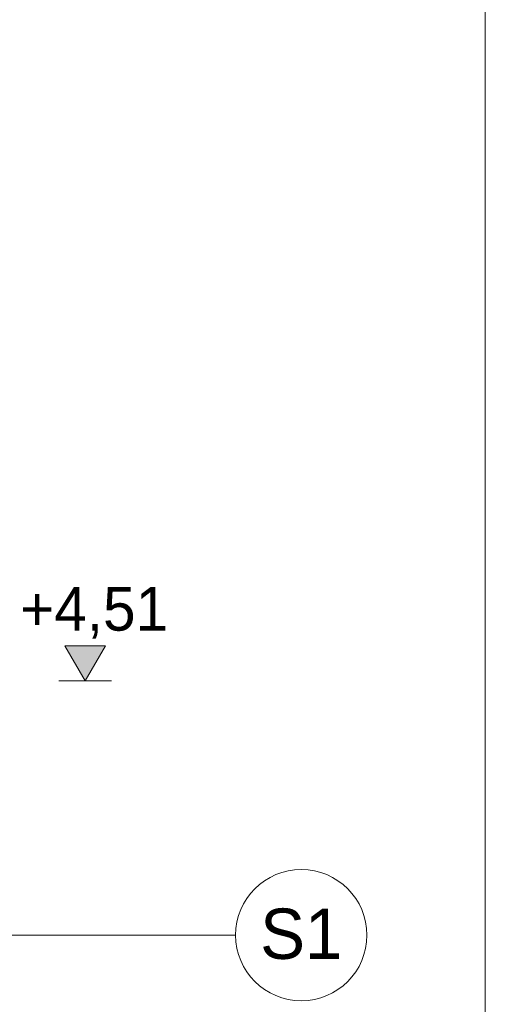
# Model space of a CAD drawing. Extents: x -396299 to -11759, y -15022 to 18278.
# Tile 72 of 204: x -223150 to -221022, y -426 to 4075. Entities that reach past the tile are written whole.
import ezdxf

# ---------------------------------------------------------------- set-up
doc = ezdxf.new("R2010")
doc.units = 0
doc.header["$MEASUREMENT"] = 0
doc.layers.add('Arch opisy', color=7, linetype='Continuous')
doc.layers.add('Arch wymiary', color=7, linetype='Continuous')
for name, color, linetype, lineweight in [('Arch opisy_Nr_Pióra__1', 7, 'Continuous', 25), ('Arch opisy_Nr_Pióra__21', 7, 'Continuous', 13), ('ARCH TABELA_Nr_Pióra__21', 7, 'Continuous', 13), ('Arch wymiary_Nr_Pióra__21', 7, 'Continuous', 13), ('Arch wymiary_Nr_Pióra__5', 7, 'Continuous', 13)]:
    doc.layers.add(name, color=color, linetype=linetype, lineweight=lineweight)
doc.styles.add('GENERATED_STYLE_1', font='txt')
doc.styles.add('GENERATED_STYLE_3', font='txt')

# ---------------------------------------------------------------- blocks, each defined once
blk = doc.blocks.new('Linia_36', base_point=(-223341.9, -109.3))
at = {"layer": 'Arch opisy_Nr_Pióra__21', "linetype": 'Continuous'}
blk.add_line((-223341.9, -109.3), (-222162.9, -109.3), dxfattribs=at)
blk.add_circle((-221862.9, -109.3), 300, dxfattribs=at)
blk = doc.blocks.new('Wymiary_74', base_point=(-222851, 1053.2))
at = {"layer": 'Arch wymiary_Nr_Pióra__5', "linetype": 'Continuous'}
blk.add_hatch(color=256, dxfattribs=at).paths.add_polyline_path([(-222851, 1053.2), (-222943.8, 1213.2), (-222758.2, 1213.2)], flags=0)
for p, q in [((-222851, 1053.2), (-222943.8, 1213.2)), ((-222943.8, 1213.2), (-222758.2, 1213.2)), ((-222758.2, 1213.2), (-222851, 1053.2)), ((-222851, 1053.2), (-222971, 1053.2)), ((-222851, 1053.2), (-222731, 1053.2))]:
    blk.add_line(p, q, dxfattribs=at)
at = {"layer": 'Arch wymiary_Nr_Pióra__21', "insert": (-223148.4, 1245.2), "char_height": 200, "attachment_point": 7, "style": 'GENERATED_STYLE_1'}
blk.add_mtext('{+4,51}', dxfattribs=at)

msp = doc.modelspace()

# ---------------------------------------------------------------- linework, layer by layer
at = {"layer": 'ARCH TABELA_Nr_Pióra__21', "linetype": 'Continuous'}
msp.add_line((-221021.9, 17678.4), (-221021.9, -12021.6), dxfattribs=at)

# ---------------------------------------------------------------- block references
at = {"layer": 'Arch opisy', "linetype": 'Continuous'}
msp.add_blockref('Linia_36', (-223341.9, -109.3), dxfattribs=at)
at = {"layer": 'Arch wymiary', "linetype": 'Continuous'}
msp.add_blockref('Wymiary_74', (-222851, 1053.2), dxfattribs=at)

# ---------------------------------------------------------------- texts
at = {"layer": 'Arch opisy_Nr_Pióra__1', "linetype": 'Continuous', "insert": (-221862.9, 12.1), "char_height": 230, "attachment_point": 2, "style": 'GENERATED_STYLE_3'}
msp.add_mtext('{S1}', dxfattribs=at)

doc.saveas('drawing.dxf')
